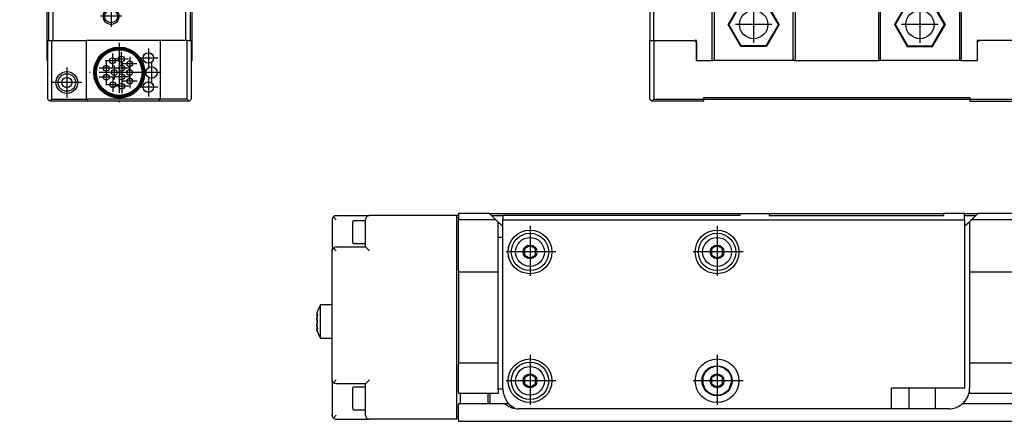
# Model space of a CAD drawing. Header units: inches. Extents: x -381 to 25845, y -418 to 176.
# Tile 15 of 40: x 553 to 790, y -170 to -73. Entities that reach past the tile are written whole.
import ezdxf

# ---------------------------------------------------------------- set-up
doc = ezdxf.new("R2010")
doc.units = ezdxf.units.IN
doc.linetypes.add('DOT_CENTER', pattern=[14, 12, -1, 0, -1])
doc.layers.add('1', color=7, linetype='Continuous')

# ---------------------------------------------------------------- blocks, each defined once
blk = doc.blocks.new('CABEZA__32', base_point=(704.43, -92.97))
at = {"color": 7, "linetype": 'Continuous'}
for p, q in [((724.43, -65.67), (724.43, -65.03)), ((724.43, -67.53), (724.43, -65.67)), ((724.45, -65.03), (724.44, -65.03)), ((724.52, -65.04), (724.45, -65.03)), ((724.6, -65.04), (724.52, -65.04)), ((724.63, -65.03), (724.6, -65.04)), ((724.67, -65.03), (724.63, -65.03)), ((774.23, -65.03), (774.18, -65.03)), ((774.25, -65.04), (774.23, -65.03)), ((774.34, -65.04), (774.25, -65.04)), ((774.41, -65.03), (774.34, -65.04)), ((774.42, -65.03), (774.41, -65.03)), ((774.43, -65.67), (774.43, -65.03)), ((774.43, -67.53), (774.43, -65.67)), ((705.43, -67.53), (704.43, -67.53)), ((704.43, -67.53), (704.43, -78.37)), ((705.43, -78.37), (705.43, -67.53)), ((705.43, -67.53), (719.43, -67.53)), ((719.43, -83.17), (719.43, -67.53)), ((719.93, -67.53), (719.43, -67.53)), ((719.93, -67.53), (719.93, -83.17)), ((738.93, -67.53), (719.93, -67.53)), ((738.93, -83.17), (738.93, -67.53)), ((739.43, -67.53), (738.93, -67.53)), ((739.43, -67.53), (739.43, -83.17)), ((739.43, -67.53), (759.43, -67.53)), ((759.43, -67.53), (759.43, -83.17)), ((759.43, -67.53), (759.93, -67.53)), ((759.93, -83.17), (759.93, -67.53)), ((778.93, -67.53), (759.93, -67.53)), ((778.93, -67.53), (778.93, -83.17)), ((779.43, -67.53), (778.93, -67.53)), ((779.43, -83.17), (779.43, -67.53)), ((779.43, -67.53), (793.43, -67.53)), ((793.43, -78.37), (793.43, -67.53)), ((793.43, -67.53), (794.43, -67.53)), ((794.43, -67.53), (794.43, -78.37)), ((726.37, -69.22), (723.3, -74.52)), ((726.45, -69.37), (723.48, -74.52)), ((726.45, -69.37), (726.37, -69.22)), ((732.49, -69.22), (726.37, -69.22)), ((732.4, -69.37), (726.45, -69.37)), ((732.4, -69.37), (732.49, -69.22)), ((735.37, -74.52), (732.4, -69.37)), ((735.55, -74.52), (732.49, -69.22)), ((766.37, -69.22), (763.3, -74.52)), ((766.45, -69.37), (763.48, -74.52)), ((766.45, -69.37), (766.37, -69.22)), ((772.49, -69.22), (766.37, -69.22)), ((772.4, -69.37), (766.45, -69.37)), ((772.4, -69.37), (772.49, -69.22)), ((775.37, -74.52), (772.4, -69.37)), ((775.55, -74.52), (772.49, -69.22)), ((723.48, -74.52), (723.3, -74.52)), ((726.37, -79.83), (723.3, -74.52)), ((726.45, -79.67), (723.48, -74.52)), ((735.37, -74.52), (732.4, -79.67)), ((735.55, -74.52), (732.49, -79.83)), ((735.37, -74.52), (735.55, -74.52)), ((763.3, -74.52), (766.37, -79.83)), ((763.48, -74.52), (763.3, -74.52)), ((763.48, -74.52), (766.45, -79.67)), ((772.4, -79.67), (775.37, -74.52)), ((772.49, -79.83), (775.55, -74.52)), ((775.37, -74.52), (775.55, -74.52)), ((704.43, -92.47), (704.43, -78.37)), ((704.43, -78.37), (705.43, -78.37)), ((705.43, -78.37), (705.43, -92.47)), ((705.43, -78.37), (715.18, -78.37)), ((715.68, -78.37), (715.18, -78.37)), ((715.68, -78.87), (715.18, -78.37)), ((715.68, -83.17), (715.68, -78.37)), ((715.68, -78.87), (715.68, -83.17)), ((726.37, -79.83), (726.45, -79.67)), ((732.49, -79.83), (726.37, -79.83)), ((732.4, -79.67), (726.45, -79.67)), ((732.49, -79.83), (732.4, -79.67)), ((766.45, -79.67), (766.37, -79.83)), ((766.37, -79.83), (772.49, -79.83)), ((766.45, -79.67), (772.4, -79.67)), ((772.4, -79.67), (772.49, -79.83)), ((783.18, -78.37), (783.18, -78.87)), ((783.68, -78.37), (783.18, -78.37)), ((783.68, -78.37), (783.18, -78.87)), ((783.18, -78.87), (783.18, -83.17)), ((797.43, -78.37), (783.68, -78.37)), ((797.43, -92.47), (797.43, -78.37)), ((797.43, -78.37), (798.43, -78.37)), ((798.43, -92.47), (798.43, -78.37)), ((808.17, -78.37), (798.43, -78.37)), ((808.17, -92.47), (808.17, -78.37)), ((715.68, -83.17), (719.68, -83.17)), ((719.93, -83.17), (719.68, -83.17)), ((738.93, -83.17), (719.93, -83.17)), ((739.18, -83.17), (738.93, -83.17)), ((739.18, -83.17), (759.68, -83.17)), ((759.93, -83.17), (759.68, -83.17)), ((778.93, -83.17), (759.93, -83.17)), ((779.18, -83.17), (778.93, -83.17)), ((779.18, -83.17), (783.18, -83.17)), ((717.43, -92.47), (717.43, -92.07)), ((717.43, -92.07), (781.43, -92.07)), ((781.43, -92.07), (781.43, -92.47)), ((704.43, -92.47), (704.93, -92.97)), ((704.93, -92.97), (705.43, -92.47)), ((717.43, -92.97), (704.93, -92.97)), ((705.43, -92.47), (717.43, -92.47)), ((717.43, -92.97), (717.43, -92.47)), ((781.43, -92.57), (717.43, -92.57)), ((781.43, -92.47), (797.43, -92.47)), ((781.43, -92.47), (781.43, -92.97)), ((781.43, -92.97), (797.93, -92.97)), ((797.43, -92.47), (797.93, -92.97)), ((798.43, -92.47), (797.93, -92.97)), ((797.93, -92.97), (807.67, -92.97)), ((798.43, -92.47), (808.17, -92.47)), ((808.17, -92.47), (807.67, -92.97))]:
    blk.add_line(p, q, dxfattribs=at)
for centre in [(729.43, -74.52), (769.43, -74.52)]:
    blk.add_circle(centre, 3.4, dxfattribs=at)
at = {"layer": '1', "color": 2, "linetype": 'DOT_CENTER'}
for p, q in [((729.43, -70.12), (729.43, -78.92)), ((769.43, -70.12), (769.43, -78.92)), ((733.83, -74.52), (725.03, -74.52)), ((773.83, -74.52), (765.03, -74.52))]:
    blk.add_line(p, q, dxfattribs=at)
blk = doc.blocks.new('L-248__35', base_point=(624.37, -92.97))
blk.add_blockref('CABEZA__32', (704.43, -92.97))
blk = doc.blocks.new('Alzado2', base_point=(2899, -49))
blk.add_blockref('L-248__35', (624.37, -92.97))
blk = doc.blocks.new('Modulos_intermedio__FL-14__15_2__36', base_point=(552.87, -64.53))
at = {"color": 7, "linetype": 'Continuous'}
for p, q in [((552.89, -5.38), (552.87, -5.53)), ((552.87, -5.53), (552.87, -44.21)), ((552.95, -5.25), (552.89, -5.38)), ((553.09, -5.11), (552.95, -5.25)), ((553.22, -5.05), (553.09, -5.11)), ((553.37, -5.03), (553.22, -5.05)), ((593.37, -5.03), (553.37, -5.03)), ((553.89, -6.38), (553.87, -6.53)), ((553.87, -44.04), (553.87, -6.53)), ((553.95, -6.25), (553.89, -6.38)), ((554.09, -6.11), (553.95, -6.25)), ((554.22, -6.05), (554.09, -6.11)), ((554.37, -6.03), (554.22, -6.05)), ((554.37, -6.03), (593.37, -6.03)), ((593.51, -5.05), (593.37, -5.03)), ((593.37, -6.03), (593.51, -6)), ((593.56, -5.06), (593.51, -5.05)), ((593.51, -6), (593.65, -5.94)), ((593.65, -5.11), (593.56, -5.06)), ((593.79, -5.25), (593.65, -5.11)), ((593.65, -5.94), (593.79, -5.8)), ((593.83, -5.33), (593.79, -5.25)), ((593.79, -5.8), (593.85, -5.67)), ((593.85, -5.38), (593.83, -5.33)), ((593.87, -5.53), (593.85, -5.38)), ((593.85, -5.67), (593.87, -5.53)), ((593.87, -5.97), (593.87, -5.53)), ((593.87, -6.53), (593.87, -5.97)), ((552.87, -44.21), (552.89, -44.42)), ((552.89, -44.42), (552.95, -44.59)), ((552.95, -44.59), (552.96, -44.62)), ((552.96, -44.62), (557.78, -55.3)), ((553.62, -44.1), (553.87, -44.04)), ((558.87, -55.11), (553.87, -44.04)), ((603.87, -53.63), (603.87, -50.88)), ((557.78, -55.3), (557.79, -55.33)), ((557.79, -55.33), (557.85, -55.5)), ((557.85, -55.5), (557.87, -55.71)), ((557.87, -55.71), (557.87, -64.03)), ((558.62, -55.17), (558.87, -55.11)), ((558.87, -64.03), (558.87, -55.11)), ((557.87, -64.03), (557.89, -64.17)), ((557.89, -64.17), (557.95, -64.3)), ((557.95, -64.3), (558.09, -64.44)), ((558.09, -64.44), (558.22, -64.5)), ((558.22, -64.5), (558.37, -64.53)), ((558.37, -64.53), (558.51, -64.5)), ((558.37, -64.53), (559.07, -64.53)), ((558.51, -64.5), (558.65, -64.44)), ((558.65, -64.44), (558.79, -64.3)), ((558.79, -64.3), (558.85, -64.17)), ((558.85, -64.17), (558.87, -64.03))]:
    blk.add_line(p, q, dxfattribs=at)
blk.add_arc((603.37, -7.53), 0.5, 0, 90, dxfattribs=at)
blk = doc.blocks.new('CABEZA_2__37', base_point=(559.37, -92.97))
at = {"color": 7, "linetype": 'Continuous'}
for p, q in [((559.37, -67.62), (559.37, -83.17)), ((559.87, -78.37), (559.87, -68.64)), ((560.87, -69.76), (560.87, -78.37)), ((573.82, -70.93), (573.49, -71.14)), ((576.25, -71.14), (575.92, -70.93)), ((592.87, -78.37), (592.87, -70.93)), ((593.87, -70.93), (593.87, -78.37)), ((594.37, -83.17), (594.37, -70.93)), ((559.62, -78.37), (560.62, -78.37)), ((559.62, -92.47), (559.62, -78.37)), ((560.62, -78.37), (568.94, -78.37)), ((560.62, -92.47), (560.62, -78.37)), ((586.7, -78.37), (568.94, -78.37)), ((568.94, -92.47), (568.94, -78.37)), ((592.87, -78.37), (586.7, -78.37)), ((586.7, -78.37), (586.7, -92.47)), ((593.12, -78.37), (592.87, -78.37)), ((593.12, -78.37), (594.12, -78.37)), ((593.12, -92.47), (593.12, -78.37)), ((594.12, -78.37), (594.12, -92.47)), ((559.62, -83.17), (559.37, -83.17)), ((594.12, -83.17), (594.37, -83.17)), ((559.62, -92.47), (560.12, -92.97)), ((560.62, -92.47), (560.12, -92.97)), ((569.44, -92.97), (560.12, -92.97)), ((560.62, -92.47), (568.94, -92.47)), ((586.7, -92.47), (568.94, -92.47)), ((568.94, -92.47), (569.44, -92.97)), ((586.2, -92.97), (569.44, -92.97)), ((586.7, -92.47), (586.2, -92.97)), ((593.62, -92.97), (586.2, -92.97)), ((593.12, -92.47), (586.7, -92.47)), ((593.62, -92.97), (593.12, -92.47)), ((593.62, -92.97), (594.12, -92.47))]:
    blk.add_line(p, q, dxfattribs=at)
for centre, radius in [((574.87, -72.52), 1.55), ((576.82, -86.07), 6.13), ((576.82, -86.07), 5.9), ((576.82, -86.07), 5.72), ((576.82, -86.07), 5.5), ((575.17, -83.22), 0.7), ((577.32, -82.81), 0.7), ((583.82, -82.57), 1.27), ((583.82, -82.57), 1.25), ((573.68, -85.04), 0.7), ((577.42, -85.03), 0.7), ((579.35, -83.96), 0.7), ((584.57, -86.07), 1.38), ((564.22, -88.47), 2.62), ((564.22, -88.47), 2.1), ((564.22, -88.47), 1.25), ((573.71, -87.19), 0.7), ((575.62, -86.07), 0.7), ((577.42, -87.11), 0.7), ((579.32, -86.07), 0.7), ((579.39, -88.14), 0.7), ((575.27, -88.99), 0.7), ((577.42, -89.32), 0.7), ((583.82, -89.57), 1.27), ((583.82, -89.57), 1.25)]:
    blk.add_circle(centre, radius, dxfattribs=at)
for start, end in [(134.9999, 202.4995), (202.4997, 44.9997)]:
    blk.add_arc((574.87, -72.52), 1.95, start, end, dxfattribs=at)
at = {"layer": '1', "color": 2, "linetype": 'DOT_CENTER'}
for p, q in [((574.87, -69.97), (574.87, -75.07)), ((577.42, -72.52), (572.32, -72.52)), ((576.82, -78.94), (576.82, -93.21)), ((583.82, -80.3), (583.82, -84.85)), ((575.17, -81.52), (575.17, -84.92)), ((579.02, -82.81), (575.62, -82.81)), ((577.32, -81.11), (577.32, -84.51)), ((579.35, -82.26), (579.35, -85.66)), ((586.09, -82.57), (581.54, -82.57)), ((564.22, -84.85), (564.22, -92.09)), ((575.38, -85.04), (571.98, -85.04)), ((576.87, -83.22), (573.47, -83.22)), ((573.68, -83.34), (573.68, -86.74)), ((575.62, -84.37), (575.62, -87.77)), ((579.12, -85.03), (575.72, -85.03)), ((577.42, -83.33), (577.42, -86.73)), ((581.05, -83.96), (577.65, -83.96)), ((579.32, -84.37), (579.32, -87.77)), ((584.57, -83.7), (584.57, -88.45)), ((583.95, -86.07), (569.69, -86.07)), ((575.41, -87.19), (572.01, -87.19)), ((573.71, -85.49), (573.71, -88.89)), ((577.32, -86.07), (573.92, -86.07)), ((575.27, -87.29), (575.27, -90.69)), ((579.12, -87.11), (575.72, -87.11)), ((577.42, -85.41), (577.42, -88.81)), ((577.42, -87.62), (577.42, -91.02)), ((581.02, -86.07), (577.62, -86.07)), ((579.39, -86.44), (579.39, -89.84)), ((586.94, -86.07), (582.19, -86.07)), ((583.82, -87.3), (583.82, -91.85)), ((567.84, -88.47), (560.6, -88.47)), ((576.97, -88.99), (573.57, -88.99)), ((579.12, -89.32), (575.72, -89.32)), ((581.09, -88.14), (577.69, -88.14)), ((586.09, -89.57), (581.54, -89.57))]:
    blk.add_line(p, q, dxfattribs=at)
blk = doc.blocks.new('Modulo_izq__L-KT___38', base_point=(552.87, -67.31))
at = {"color": 7, "linetype": 'Continuous'}
for p, q in [((552.89, -5.38), (552.87, -5.53)), ((552.95, -5.25), (552.91, -5.33)), ((553.09, -5.11), (553.02, -5.17)), ((553.37, -5.03), (553.22, -5.05)), ((554.18, -6.06), (554.09, -6.11)), ((554.37, -6.03), (554.22, -6.05)), ((593.56, -5.06), (593.51, -5.05)), ((593.65, -5.11), (593.56, -5.06)), ((593.83, -5.33), (593.79, -5.25)), ((593.85, -5.38), (593.83, -5.33)), ((593.87, -5.53), (593.85, -5.38)), ((603.87, -56.03), (603.9, -56.03)), ((603.9, -58.01), (603.9, -56.03)), ((603.87, -58.01), (603.9, -58.01)), ((557.89, -64.17), (557.95, -64.3)), ((557.95, -64.3), (558.09, -64.44)), ((558.09, -64.44), (558.18, -64.49)), ((558.22, -64.5), (558.37, -64.53))]:
    blk.add_line(p, q, dxfattribs=at)
blk.add_arc((564.07, -65.93), 5, 187.9999, 195.9999, dxfattribs=at)
blk = doc.blocks.new('Modulo_der__10-ET___39', base_point=(554.37, -70.93))
at = {"color": 7, "linetype": 'Continuous'}
for p, q in [((554.37, -12.23), (554.37, -6.78)), ((554.62, -6.53), (558.37, -6.53)), ((557.37, -7.03), (564.37, -7.03)), ((558.37, -6.53), (558.38, -6.53)), ((558.38, -6.53), (558.4, -6.53)), ((558.4, -6.53), (558.41, -6.53)), ((558.41, -6.53), (558.42, -6.53)), ((558.42, -6.53), (558.43, -6.53)), ((558.43, -6.53), (558.46, -6.54)), ((558.46, -6.54), (558.47, -6.55)), ((558.47, -6.55), (558.48, -6.55)), ((558.48, -6.55), (558.49, -6.56)), ((558.49, -6.56), (558.5, -6.57)), ((558.5, -6.57), (558.52, -6.57)), ((558.52, -6.57), (558.57, -6.63)), ((558.57, -6.63), (558.59, -6.66)), ((558.59, -6.66), (558.6, -6.67)), ((558.6, -6.67), (558.6, -6.69)), ((558.6, -6.69), (558.61, -6.72)), ((558.61, -6.72), (558.62, -6.76)), ((558.62, -6.76), (558.62, -6.78)), ((558.62, -7.03), (558.62, -6.78)), ((558.62, -6.83), (558.84, -6.83)), ((558.84, -6.83), (560.46, -6.83)), ((560.46, -6.83), (561.12, -6.83)), ((561.12, -6.74), (561.13, -6.72)), ((561.12, -6.75), (561.12, -6.74)), ((561.12, -6.76), (561.12, -6.75)), ((561.12, -6.78), (561.12, -6.76)), ((561.12, -6.78), (561.12, -7.03)), ((561.13, -6.72), (561.14, -6.69)), ((561.14, -6.67), (561.15, -6.66)), ((561.14, -6.69), (561.14, -6.67)), ((561.15, -6.65), (561.18, -6.62)), ((561.15, -6.66), (561.15, -6.65)), ((561.18, -6.62), (561.2, -6.59)), ((561.2, -6.59), (561.22, -6.57)), ((561.22, -6.57), (561.24, -6.56)), ((561.24, -6.56), (561.26, -6.55)), ((561.26, -6.55), (561.27, -6.55)), ((561.27, -6.55), (561.28, -6.54)), ((561.28, -6.54), (561.32, -6.53)), ((561.32, -6.53), (561.33, -6.53)), ((561.33, -6.53), (561.34, -6.53)), ((561.34, -6.53), (561.36, -6.53)), ((561.36, -6.53), (561.37, -6.53)), ((561.37, -6.53), (568.12, -6.53)), ((563.96, -7.11), (563.98, -7.1)), ((563.98, -7.1), (564.16, -7.05)), ((564.16, -7.05), (564.37, -7.03)), ((564.37, -7.03), (595.37, -7.03)), ((590.36, -6.83), (568.37, -6.83)), ((590.12, -7.03), (568.62, -7.03)), ((602.87, -6.53), (590.62, -6.53)), ((595.57, -7.05), (595.37, -7.03)), ((595.37, -7.03), (601.37, -7.03)), ((595.75, -7.1), (595.57, -7.05)), ((595.62, -6.53), (595.67, -6.48)), ((595.67, -6.48), (598.73, -6.48)), ((595.77, -7.11), (595.75, -7.1)), ((598.73, -6.48), (603.07, -6.48)), ((601.63, -7.04), (601.37, -7.03)), ((601.37, -7.03), (601.63, -7.04)), ((604.37, -8.03), (602.87, -6.53)), ((603.37, -6.78), (603.07, -6.48)), ((603.12, -6.78), (603.37, -6.78)), ((603.37, -7.03), (603.37, -6.78)), ((554.92, -9.01), (554.87, -9.53)), ((554.87, -9.53), (554.92, -9.01)), ((559.87, -9.08), (558.62, -9.81)), ((558.72, -8.03), (558.75, -8.03)), ((561.12, -9.81), (559.87, -9.08)), ((560.98, -8.03), (561.01, -8.03)), ((563.37, -8.03), (563.44, -7.65)), ((563.37, -8.03), (563.37, -10.53)), ((563.44, -7.65), (563.66, -7.32)), ((563.66, -7.32), (563.78, -7.22)), ((563.66, -7.32), (564.37, -8.03)), ((563.78, -7.22), (563.96, -7.11)), ((596.07, -7.32), (595.37, -8.03)), ((595.95, -7.22), (595.77, -7.11)), ((596.07, -7.32), (595.95, -7.22)), ((596.29, -7.65), (596.07, -7.32)), ((596.37, -8.03), (596.29, -7.65)), ((596.37, -12.53), (596.37, -8.03)), ((604.37, -9.28), (604.37, -8.03)), ((604.37, -18.23), (604.37, -8.33)), ((554.87, -15.03), (554.87, -9.53)), ((558.62, -9.81), (558.62, -11.25)), ((558.62, -11.25), (559.87, -11.97)), ((559.87, -11.97), (561.12, -11.25)), ((561.12, -11.25), (561.12, -9.81)), ((599.87, -11.08), (598.62, -11.81)), ((598.62, -11.81), (598.62, -13.25)), ((601.12, -11.81), (599.87, -11.08)), ((601.12, -13.25), (601.12, -11.81)), ((603.87, -17.03), (603.87, -9.53)), ((603.87, -9.75), (603.87, -18.23)), ((603.87, -11.03), (603.87, -9.78)), ((603.87, -11.06), (603.87, -11.03)), ((554.67, -12.53), (554.37, -12.23)), ((554.37, -12.7), (554.37, -12.23)), ((554.37, -12.83), (554.67, -12.53)), ((554.37, -12.83), (554.37, -12.7)), ((554.37, -20.53), (554.37, -12.83)), ((555.48, -14.1), (555.16, -14.32)), ((555.87, -14.03), (555.48, -14.1)), ((559.87, -14.03), (555.87, -14.03)), ((577.21, -13.32), (576.05, -15.32)), ((579.52, -13.32), (577.21, -13.32)), ((580.67, -15.32), (579.52, -13.32)), ((598.62, -13.25), (599.87, -13.97)), ((599.87, -13.97), (601.12, -13.25)), ((603.87, -14.03), (603.87, -13.99)), ((603.87, -14.03), (603.87, -35.78)), ((554.89, -14.82), (554.87, -15.03)), ((554.87, -44.03), (554.87, -15.03)), ((554.94, -14.65), (554.89, -14.82)), ((554.95, -14.62), (554.94, -14.65)), ((555.06, -14.44), (554.95, -14.62)), ((555.16, -14.32), (555.06, -14.44)), ((555.16, -14.32), (555.87, -15.03)), ((576.05, -15.32), (577.21, -17.32)), ((579.52, -17.32), (580.67, -15.32)), ((602.87, -16.03), (599.87, -16.03)), ((603.25, -16.1), (602.87, -16.03)), ((603.57, -16.32), (602.87, -17.03)), ((603.57, -16.32), (603.25, -16.1)), ((603.68, -16.44), (603.57, -16.32)), ((603.78, -16.62), (603.68, -16.44)), ((577.21, -17.32), (579.52, -17.32)), ((603.79, -16.65), (603.78, -16.62)), ((603.84, -16.82), (603.79, -16.65)), ((603.87, -17.03), (603.84, -16.82)), ((603.87, -47.63), (603.87, -17.03)), ((604.37, -18.23), (603.87, -18.23)), ((554.86, -20.97), (554.87, -20.98)), ((576.57, -26.23), (576.63, -26.03)), ((576.66, -25.56), (576.6, -25.26)), ((576.6, -25.26), (576.79, -25.31)), ((576.63, -26.03), (576.65, -25.94)), ((576.65, -25.94), (576.66, -25.77)), ((576.66, -25.64), (576.66, -25.56)), ((576.66, -25.77), (576.66, -25.64)), ((576.79, -25.31), (576.85, -25.31)), ((576.85, -25.31), (576.98, -25.33)), ((576.98, -25.33), (577.23, -25.31)), ((577.23, -25.31), (577.59, -25.22)), ((577.59, -25.22), (577.61, -25.21)), ((577.61, -25.21), (577.76, -25.14)), ((577.76, -25.14), (577.85, -25.09)), ((577.85, -25.09), (577.92, -25.04)), ((577.92, -25.04), (578.14, -24.85)), ((578.14, -24.85), (578.2, -24.78)), ((578.2, -24.78), (578.37, -24.53)), ((578.37, -24.53), (578.51, -24.75)), ((578.51, -24.75), (578.59, -24.84)), ((578.59, -24.84), (578.77, -25.01)), ((578.77, -25.01), (578.89, -25.09)), ((578.89, -25.09), (578.98, -25.14)), ((578.98, -25.14), (579.1, -25.2)), ((579.1, -25.2), (579.12, -25.21)), ((579.12, -25.21), (579.46, -25.31)), ((579.46, -25.31), (579.76, -25.33)), ((579.76, -25.33), (579.83, -25.32)), ((579.83, -25.32), (579.94, -25.31)), ((579.94, -25.31), (580.13, -25.26)), ((580.08, -25.51), (580.07, -25.64)), ((580.07, -25.64), (580.07, -25.77)), ((580.07, -25.77), (580.08, -25.89)), ((580.13, -25.26), (580.08, -25.51)), ((580.08, -25.89), (580.1, -26.03)), ((580.1, -26.03), (580.16, -26.23)), ((575.87, -27.03), (576.08, -26.89)), ((576.12, -27.2), (575.87, -27.03)), ((576.08, -26.89), (576.18, -26.81)), ((576.18, -27.25), (576.12, -27.2)), ((576.18, -26.81), (576.35, -26.62)), ((576.36, -27.44), (576.18, -27.25)), ((576.35, -26.62), (576.43, -26.51)), ((576.38, -27.47), (576.36, -27.44)), ((576.43, -27.55), (576.38, -27.47)), ((576.43, -26.51), (576.54, -26.3)), ((576.55, -27.78), (576.43, -27.55)), ((576.54, -26.3), (576.55, -26.28)), ((576.55, -26.28), (576.57, -26.23)), ((576.56, -27.8), (576.55, -27.78)), ((576.57, -27.83), (576.56, -27.8)), ((576.63, -28.03), (576.57, -27.83)), ((576.65, -28.17), (576.63, -28.03)), ((576.66, -28.28), (576.65, -28.17)), ((576.65, -28.54), (576.66, -28.42)), ((576.66, -28.42), (576.66, -28.28)), ((580.09, -28.12), (580.07, -28.28)), ((580.07, -28.28), (580.07, -28.42)), ((580.07, -28.42), (580.07, -28.5)), ((580.1, -28.03), (580.09, -28.12)), ((580.16, -27.83), (580.1, -28.03)), ((580.16, -26.23), (580.17, -26.25)), ((580.18, -27.78), (580.16, -27.83)), ((580.17, -26.25), (580.18, -26.28)), ((580.18, -26.28), (580.3, -26.51)), ((580.19, -27.76), (580.18, -27.78)), ((580.3, -27.55), (580.19, -27.76)), ((580.3, -26.51), (580.35, -26.58)), ((580.38, -27.43), (580.3, -27.55)), ((580.35, -26.58), (580.38, -26.61)), ((580.38, -26.61), (580.55, -26.81)), ((580.55, -27.25), (580.38, -27.43)), ((580.55, -26.81), (580.61, -26.86)), ((580.65, -27.17), (580.55, -27.25)), ((580.61, -26.86), (580.87, -27.03)), ((580.87, -27.03), (580.65, -27.17)), ((576.6, -28.8), (576.65, -28.54)), ((576.79, -28.75), (576.6, -28.8)), ((576.9, -28.74), (576.79, -28.75)), ((576.98, -28.73), (576.9, -28.74)), ((577.27, -28.75), (576.98, -28.73)), ((577.61, -28.84), (577.27, -28.75)), ((577.64, -28.85), (577.61, -28.84)), ((577.76, -28.91), (577.64, -28.85)), ((577.85, -28.96), (577.76, -28.91)), ((577.96, -29.04), (577.85, -28.96)), ((578.15, -29.22), (577.96, -29.04)), ((578.23, -29.31), (578.15, -29.22)), ((578.37, -29.53), (578.23, -29.31)), ((578.54, -29.27), (578.37, -29.53)), ((578.59, -29.21), (578.54, -29.27)), ((578.81, -29.02), (578.59, -29.21)), ((578.89, -28.96), (578.81, -29.02)), ((578.98, -28.91), (578.89, -28.96)), ((579.12, -28.84), (578.98, -28.91)), ((579.14, -28.83), (579.12, -28.84)), ((579.51, -28.74), (579.14, -28.83)), ((579.76, -28.73), (579.51, -28.74)), ((579.88, -28.74), (579.76, -28.73)), ((579.94, -28.75), (579.88, -28.74)), ((580.13, -28.8), (579.94, -28.75)), ((580.07, -28.5), (580.13, -28.8)), ((604.37, -50.63), (604.37, -36.28)), ((554.37, -38.78), (554.37, -43.73)), ((554.87, -38.53), (554.62, -38.53)), ((554.39, -43.82), (554.99, -45.37)), ((555.87, -43.84), (554.87, -44.03)), ((556.87, -49.19), (554.87, -44.03)), ((556.87, -49.19), (556.88, -49.21)), ((559.07, -54.83), (556.87, -49.19)), ((556.88, -49.21), (557.08, -49.52)), ((557.08, -49.52), (557.1, -49.53)), ((557.1, -49.53), (557.24, -49.65)), ((557.24, -49.65), (557.81, -48.83)), ((557.24, -49.65), (557.42, -49.75)), ((600.87, -48.63), (602.87, -48.63)), ((603.57, -48.34), (602.87, -47.63)), ((603.25, -48.55), (602.87, -48.63)), ((603.57, -48.34), (603.25, -48.55)), ((603.68, -48.22), (603.57, -48.34)), ((603.78, -48.04), (603.68, -48.22)), ((603.79, -48.01), (603.78, -48.04)), ((603.84, -47.84), (603.79, -48.01)), ((603.87, -47.63), (603.84, -47.84)), ((603.87, -56.63), (603.87, -47.63)), ((557.42, -49.75), (557.81, -49.83)), ((557.81, -49.83), (566.62, -49.83)), ((566.62, -51.88), (565.37, -52.61)), ((567.87, -52.61), (566.62, -51.88)), ((600.87, -50.69), (599.62, -51.41)), ((599.62, -51.41), (599.62, -52.85)), ((602.12, -51.41), (600.87, -50.69)), ((602.12, -52.85), (602.12, -51.41)), ((602.87, -50.27), (602.87, -50.24)), ((603.87, -50.88), (604.12, -50.88)), ((565.37, -52.61), (565.37, -54.05)), ((565.37, -54.05), (566.62, -54.77)), ((566.62, -54.77), (567.87, -54.05)), ((567.87, -54.05), (567.87, -52.61)), ((599.62, -52.85), (600.87, -53.57)), ((600.87, -53.57), (602.12, -52.85)), ((602.87, -54.02), (602.87, -53.99)), ((603.87, -57.03), (603.87, -53.63)), ((560.07, -54.64), (559.07, -54.83)), ((559.07, -57.83), (559.07, -54.83)), ((559.68, -56.9), (560.07, -56.83)), ((560.07, -56.83), (566.62, -56.83)), ((602.87, -55.63), (600.87, -55.63)), ((603.25, -55.71), (602.87, -55.63)), ((603.57, -55.92), (602.87, -56.63)), ((603.57, -55.92), (603.25, -55.71)), ((603.63, -55.99), (603.57, -55.92)), ((603.79, -56.25), (603.63, -55.99)), ((603.81, -56.29), (603.79, -56.25)), ((603.87, -56.63), (603.81, -56.29)), ((603.87, -65.93), (603.87, -56.63)), ((559.07, -57.83), (559.14, -57.45)), ((559.07, -57.83), (559.07, -65.93)), ((559.14, -57.45), (559.36, -57.12)), ((559.36, -57.12), (559.68, -56.9)), ((560.07, -57.83), (559.36, -57.12)), ((564.07, -70.93), (598.87, -70.93))]:
    blk.add_line(p, q, dxfattribs=at)
for centre, radius in [((559.87, -10.53), 2.75), ((578.36, -15.32), 5.25), ((599.87, -12.53), 2.75), ((578.36, -15.32), 2.5), ((578.37, -27.03), 4), ((566.62, -53.33), 2.75)]:
    blk.add_circle(centre, radius, dxfattribs=at)
for centre, radius, start, end in [((554.62, -6.78), 0.25, 90, 180), ((557.37, -9.53), 2.5, 90, 168), ((558.37, -6.78), 0.25, 0, 90), ((561.37, -6.78), 0.25, 90, 180), ((568.12, -6.78), 0.25, 0, 90), ((568.12, -6.78), 0.25, 0, 90), ((568.62, -6.78), 0.25, 180, 270), ((590.12, -6.78), 0.25, 270, 0), ((590.62, -6.78), 0.25, 90, 180), ((590.62, -6.78), 0.25, 90, 180), ((601.37, -9.53), 2.5, 360, 84), ((604.12, -9.28), 0.25, 270, 0), ((559.87, -10.53), 3.5, 270, 0), ((604.12, -9.78), 0.25, 90, 180), ((599.87, -12.53), 3.5, 180, 270), ((554.62, -20.53), 0.25, 179.9999, 269.9999), ((554.62, -21.03), 0.25, 11.9998, 90.0001), ((604.12, -35.78), 0.25, 180, 270), ((604.12, -36.28), 0.25, 0, 90), ((554.62, -38.78), 0.25, 90, 180), ((554.62, -43.73), 0.25, 180, 201.3067), ((555.22, -45.28), 0.25, 201.3056, 291.6414), ((555.41, -45.74), 0.25, 84.0004, 111.7355), ((600.87, -52.13), 3.5, 90, 270), ((600.87, -52.13), 2.75, 24.62, 335.38), ((566.62, -53.33), 3.5, 270, 90), ((600.87, -52.13), 2.75, 335.38, 24.62), ((604.12, -50.63), 0.25, 270, 0), ((603.62, -53.63), 0.25, 359.9989, 8.9989), ((603.37, -57.03), 0.5, 353.9994, 359.9995), ((564.07, -65.93), 5, 180, 270), ((598.87, -65.93), 5, 270, 0)]:
    blk.add_arc(centre, radius, start, end, dxfattribs=at)
at = {"layer": '1', "color": 2, "linetype": 'DOT_CENTER'}
for p, q in [((559.87, -6.78), (559.87, -14.28)), ((578.36, -9.07), (578.36, -21.57)), ((599.87, -8.78), (599.87, -16.28)), ((563.62, -10.53), (556.12, -10.53)), ((603.62, -12.53), (596.12, -12.53)), ((584.61, -15.32), (572.11, -15.32)), ((578.37, -22.03), (578.37, -32.03)), ((583.37, -27.03), (573.37, -27.03)), ((566.62, -49.58), (566.62, -57.08)), ((600.87, -48.38), (600.87, -55.88)), ((570.37, -53.33), (562.87, -53.33)), ((604.62, -52.13), (597.12, -52.13))]:
    blk.add_line(p, q, dxfattribs=at)
blk = doc.blocks.new('L-248__40', base_point=(552.87, -92.97))
for name, p in [('Modulos_intermedio__FL-14__15_2__36', (552.87, -64.53)), ('Modulo_izq__L-KT___38', (552.87, -67.31)), ('Modulo_der__10-ET___39', (554.37, -70.93)), ('CABEZA_2__37', (559.37, -92.97))]:
    blk.add_blockref(name, p)
blk = doc.blocks.new('Derecha1', base_point=(578.62, -49))
blk.add_blockref('L-248__40', (552.87, -92.97))
blk = doc.blocks.new('Modulo_izq__L-KT___81', base_point=(624.37, -171.48))
at = {"color": 7, "linetype": 'Continuous'}
for p, q in [((628.32, -120.77), (628.28, -120.81)), ((628.44, -120.67), (628.32, -120.77)), ((628.38, -120.71), (628.32, -120.77)), ((628.32, -120.77), (629.03, -121.48)), ((628.4, -120.7), (628.38, -120.71)), ((628.62, -120.57), (628.44, -120.67)), ((628.64, -120.56), (628.62, -120.57)), ((628.82, -120.5), (628.64, -120.56)), ((628.69, -120.54), (628.64, -120.56)), ((628.71, -120.54), (628.69, -120.54)), ((629.03, -120.48), (628.82, -120.5)), ((629.03, -120.48), (637.03, -120.48)), ((658.03, -120.48), (637.03, -120.48)), ((658.43, -120.45), (658.03, -120.45)), ((658.03, -120.48), (658.03, -120.45)), ((658.03, -122.98), (658.03, -120.48)), ((658.43, -119.98), (658.43, -121.48)), ((665.91, -119.98), (658.43, -119.98)), ((665.91, -119.98), (667.41, -121.48)), ((665.91, -119.98), (726.13, -119.98)), ((666.41, -120.48), (669.13, -120.48)), ((726.13, -120.48), (669.13, -120.48)), ((669.13, -120.48), (669.13, -121.48)), ((726.13, -119.98), (733.13, -119.98)), ((726.13, -119.98), (726.13, -120.48)), ((733.13, -119.98), (733.13, -120.48)), ((733.13, -119.98), (775.13, -119.98)), ((733.13, -120.48), (775.13, -120.48)), ((775.13, -119.98), (775.13, -120.48)), ((780.13, -119.98), (775.13, -119.98)), ((780.13, -121.48), (780.13, -119.98)), ((780.13, -119.98), (783.35, -119.98)), ((780.13, -120.48), (782.84, -120.48)), ((783.35, -119.98), (781.85, -121.48)), ((2067.88, -119.98), (783.35, -119.98)), ((628.08, -121.17), (628.03, -121.38)), ((628.03, -121.38), (628.03, -121.48)), ((628.03, -121.48), (628.03, -124.48)), ((628.06, -121.24), (628.04, -121.31)), ((628.04, -121.31), (628.04, -121.35)), ((628.1, -121.1), (628.08, -121.17)), ((628.16, -120.98), (628.1, -121.1)), ((628.28, -120.81), (628.16, -120.98)), ((633.05, -121.83), (633.03, -121.93)), ((633.03, -126.84), (633.03, -121.93)), ((633.16, -121.74), (633.05, -121.83)), ((633.23, -121.73), (633.16, -121.74)), ((636.03, -121.73), (633.23, -121.73)), ((636.03, -122.98), (636.03, -121.48)), ((636.03, -127.98), (636.03, -122.98)), ((658.03, -120.98), (658.43, -120.98)), ((658.03, -166.98), (658.03, -122.98)), ((667.41, -121.48), (658.43, -121.48)), ((658.43, -133.73), (658.43, -121.48)), ((667.41, -121.48), (667.88, -121.95)), ((667.88, -121.95), (667.88, -133.73)), ((667.88, -121.95), (668.31, -122.38)), ((668.34, -122.41), (668.31, -122.38)), ((668.34, -122.41), (668.42, -122.49)), ((668.42, -122.49), (668.48, -122.55)), ((668.48, -122.55), (668.52, -122.58)), ((668.52, -122.58), (668.77, -122.79)), ((668.77, -122.79), (668.78, -122.8)), ((668.78, -122.8), (669.1, -123.04)), ((669.1, -123.04), (669.13, -123.05)), ((669.13, -162.28), (669.13, -121.48)), ((669.13, -121.48), (780.13, -121.48)), ((780.13, -121.48), (780.13, -161.98)), ((780.13, -122.94), (780.91, -122.41)), ((780.91, -122.41), (781.38, -121.95)), ((781.85, -121.48), (781.38, -121.95)), ((781.38, -121.95), (781.38, -133.73)), ((804.02, -121.48), (781.85, -121.48)), ((628.03, -124.48), (628.03, -128.64)), ((633.03, -126.84), (633.05, -127.13)), ((633.05, -127.13), (633.16, -127.22)), ((633.16, -127.22), (633.23, -127.23)), ((633.23, -127.23), (636.03, -127.23)), ((667.88, -125.71), (669.13, -125.71)), ((675.63, -127.69), (674.3, -128.46)), ((675.63, -127.69), (674.3, -128.46)), ((676.96, -128.46), (675.63, -127.69)), ((676.96, -128.46), (675.63, -127.69)), ((720.63, -127.69), (719.3, -128.46)), ((720.63, -127.69), (719.3, -128.46)), ((721.96, -128.46), (720.63, -127.69)), ((721.96, -128.46), (720.63, -127.69)), ((628.04, -128.81), (628.03, -128.64)), ((628.08, -128.67), (628.03, -128.88)), ((628.03, -128.88), (628.03, -128.98)), ((628.03, -159.98), (628.03, -128.98)), ((628.1, -128.6), (628.08, -128.67)), ((628.16, -128.48), (628.1, -128.6)), ((628.28, -128.31), (628.16, -128.48)), ((628.32, -128.27), (628.28, -128.31)), ((628.64, -128.06), (628.32, -128.27)), ((628.32, -128.27), (629.03, -128.98)), ((629.03, -127.98), (628.64, -128.06)), ((629.03, -127.98), (636.03, -127.98)), ((636.03, -127.98), (637.03, -128.98)), ((674.3, -128.46), (674.3, -129.99)), ((674.3, -129.99), (675.63, -130.76)), ((675.63, -130.76), (676.96, -129.99)), ((676.96, -129.99), (676.96, -128.46)), ((719.3, -128.46), (719.3, -129.99)), ((719.3, -129.99), (720.63, -130.76)), ((720.63, -130.76), (721.96, -129.99)), ((721.96, -129.99), (721.96, -128.46)), ((658.43, -133.73), (658.43, -133.98)), ((658.43, -133.98), (667.88, -133.98)), ((658.43, -133.98), (658.43, -134.23)), ((658.43, -134.23), (658.43, -155.73)), ((667.88, -133.73), (667.88, -133.98)), ((667.88, -133.98), (667.88, -134.23)), ((667.88, -134.23), (667.88, -155.73)), ((781.38, -133.73), (781.38, -133.98)), ((781.38, -133.98), (781.38, -134.23)), ((781.38, -133.98), (2065.93, -133.98)), ((781.38, -134.23), (781.38, -155.73)), ((625.2, -141.98), (624.82, -142.73)), ((628.03, -141.98), (625.2, -141.98)), ((625.2, -149.98), (625.2, -141.98)), ((624.38, -144.04), (624.37, -144.18)), ((624.37, -144.18), (624.37, -144.16)), ((624.37, -144.18), (624.38, -144.24)), ((624.38, -144.24), (624.37, -144.18)), ((624.44, -143.79), (624.38, -144.04)), ((624.38, -144.04), (624.39, -143.99)), ((624.38, -144.24), (624.4, -144.27)), ((624.39, -143.99), (624.4, -143.97)), ((624.4, -144.27), (624.41, -144.28)), ((624.41, -144.28), (624.4, -144.27)), ((624.41, -144.28), (624.42, -144.28)), ((624.42, -144.28), (624.41, -144.28)), ((624.51, -144.28), (624.42, -144.28)), ((624.42, -144.28), (624.44, -144.28)), ((624.46, -143.7), (624.44, -143.79)), ((624.44, -143.79), (624.45, -143.73)), ((624.44, -144.28), (624.45, -144.27)), ((624.46, -144.47), (624.44, -144.59)), ((624.45, -143.73), (624.46, -143.72)), ((624.45, -144.27), (624.53, -144.21)), ((624.45, -144.51), (624.46, -144.48)), ((624.53, -143.48), (624.46, -143.7)), ((624.48, -144.41), (624.46, -144.47)), ((624.46, -144.48), (624.48, -144.41)), ((624.53, -144.21), (624.48, -144.41)), ((624.48, -144.41), (624.51, -144.28)), ((624.82, -142.73), (624.53, -143.48)), ((624.4, -144.84), (624.37, -145.21)), ((624.37, -145.23), (624.39, -144.89)), ((624.37, -145.21), (624.37, -145.23)), ((624.37, -145.23), (624.38, -145.37)), ((624.37, -145.25), (624.37, -145.23)), ((624.38, -145.37), (624.37, -145.25)), ((624.37, -146.73), (624.38, -146.59)), ((624.38, -146.59), (624.37, -146.71)), ((624.37, -146.71), (624.37, -146.73)), ((624.37, -146.75), (624.37, -146.73)), ((624.37, -146.73), (624.39, -147.07)), ((624.38, -146.98), (624.37, -146.75)), ((624.38, -145.37), (624.38, -145.46)), ((624.38, -145.46), (624.38, -145.37)), ((624.38, -145.46), (624.39, -145.54)), ((624.39, -145.55), (624.38, -145.46)), ((624.4, -146.39), (624.38, -146.5)), ((624.38, -146.5), (624.39, -146.42)), ((624.38, -146.59), (624.38, -146.5)), ((624.38, -146.5), (624.38, -146.59)), ((624.39, -144.87), (624.44, -144.59)), ((624.39, -144.89), (624.39, -144.87)), ((624.39, -145.54), (624.45, -145.82)), ((624.4, -145.57), (624.39, -145.55)), ((624.39, -146.41), (624.43, -146.21)), ((624.39, -146.42), (624.39, -146.41)), ((624.44, -144.59), (624.4, -144.84)), ((624.44, -145.76), (624.4, -145.57)), ((624.46, -146.12), (624.4, -146.39)), ((624.43, -146.21), (624.45, -146.15)), ((624.44, -144.59), (624.45, -144.51)), ((624.45, -145.82), (624.44, -145.76)), ((624.45, -145.82), (624.53, -145.98)), ((624.46, -145.84), (624.45, -145.82)), ((624.45, -146.15), (624.53, -145.98)), ((624.53, -145.98), (624.46, -145.84)), ((624.53, -145.98), (624.46, -146.12)), ((624.38, -147.72), (624.37, -147.78)), ((624.37, -147.78), (624.38, -147.72)), ((624.37, -147.78), (624.38, -147.92)), ((624.38, -147.92), (624.37, -147.8)), ((624.39, -147.09), (624.38, -146.98)), ((624.39, -147.7), (624.38, -147.72)), ((624.38, -147.72), (624.39, -147.7)), ((624.38, -147.92), (624.39, -147.97)), ((624.39, -147.07), (624.44, -147.37)), ((624.4, -147.12), (624.39, -147.09)), ((624.41, -147.68), (624.39, -147.7)), ((624.39, -147.97), (624.4, -147.99)), ((624.44, -147.37), (624.4, -147.12)), ((624.4, -147.99), (624.44, -148.17)), ((624.44, -148.17), (624.4, -147.99)), ((624.42, -147.68), (624.41, -147.68)), ((624.41, -147.68), (624.42, -147.68)), ((624.51, -147.68), (624.42, -147.68)), ((624.44, -147.68), (624.42, -147.68)), ((624.46, -147.48), (624.44, -147.37)), ((624.44, -147.37), (624.45, -147.45)), ((624.46, -147.69), (624.44, -147.68)), ((624.44, -148.17), (624.45, -148.23)), ((624.45, -147.45), (624.48, -147.55)), ((624.45, -148.23), (624.53, -148.48)), ((624.46, -147.5), (624.46, -147.48)), ((624.48, -147.55), (624.46, -147.5)), ((624.53, -147.75), (624.46, -147.69)), ((624.46, -148.26), (624.46, -148.24)), ((624.53, -148.48), (624.46, -148.26)), ((624.51, -147.68), (624.48, -147.55)), ((624.48, -147.55), (624.53, -147.75)), ((624.53, -148.48), (624.82, -149.23)), ((624.82, -149.23), (625.2, -149.98)), ((625.2, -149.98), (628.03, -149.98)), ((658.43, -155.73), (658.43, -155.98)), ((667.88, -155.98), (658.43, -155.98)), ((658.43, -155.98), (658.43, -156.23)), ((658.43, -162.98), (658.43, -156.23)), ((667.88, -155.73), (667.88, -155.98)), ((667.88, -155.98), (667.88, -156.23)), ((667.88, -156.23), (667.88, -161.98)), ((781.38, -155.73), (781.38, -155.98)), ((781.38, -155.98), (781.38, -156.23)), ((2065.93, -155.98), (781.38, -155.98)), ((781.38, -156.23), (781.38, -161.98)), ((675.63, -158.69), (674.3, -159.46)), ((675.63, -158.69), (674.3, -159.46)), ((676.96, -159.46), (675.63, -158.69)), ((676.96, -159.46), (675.63, -158.69)), ((720.63, -158.69), (719.3, -159.46)), ((720.63, -158.69), (719.3, -159.46)), ((721.96, -159.46), (720.63, -158.69)), ((721.96, -159.46), (720.63, -158.69)), ((628.03, -160.08), (628.03, -159.98)), ((628.03, -159.98), (628.03, -164.48)), ((628.08, -160.29), (628.03, -160.08)), ((628.1, -160.36), (628.08, -160.29)), ((628.16, -160.48), (628.1, -160.36)), ((628.28, -160.65), (628.16, -160.48)), ((628.32, -160.69), (628.28, -160.65)), ((628.32, -160.69), (629.03, -159.98)), ((628.64, -160.9), (628.32, -160.69)), ((629.03, -160.98), (628.64, -160.9)), ((636.03, -160.98), (629.03, -160.98)), ((636.03, -160.98), (637.03, -159.98)), ((636.03, -163.33), (636.03, -160.98)), ((674.3, -159.46), (674.3, -160.99)), ((674.3, -160.99), (675.63, -161.76)), ((675.63, -161.76), (676.96, -160.99)), ((676.96, -160.99), (676.96, -159.46)), ((717.19, -159.62), (717.19, -160.83)), ((717.19, -160.83), (717.61, -161.97)), ((719.3, -159.46), (719.3, -160.99)), ((719.3, -160.99), (720.63, -161.76)), ((720.63, -161.76), (721.96, -160.99)), ((721.96, -160.99), (721.96, -159.46)), ((723.65, -161.97), (724.06, -160.83)), ((633.05, -161.83), (633.03, -161.93)), ((633.03, -166.84), (633.03, -161.93)), ((633.16, -161.74), (633.05, -161.83)), ((633.23, -161.73), (633.16, -161.74)), ((636.03, -161.73), (633.23, -161.73)), ((636.03, -165.63), (636.03, -163.33)), ((658.43, -162.98), (658.43, -163.23)), ((658.43, -163.23), (668.04, -163.23)), ((658.83, -163.23), (658.83, -165.73)), ((665.53, -163.42), (665.53, -163.23)), ((665.53, -165.54), (665.53, -163.42)), ((666.03, -163.48), (665.77, -163.23)), ((667.88, -161.98), (667.98, -162.98)), ((667.89, -162.13), (669.13, -162.13)), ((667.98, -162.98), (667.99, -163.05)), ((667.99, -163.05), (668.01, -163.11)), ((668.01, -163.11), (668.03, -163.18)), ((668.03, -163.18), (668.04, -163.23)), ((717.55, -162.13), (717.7, -162.13)), ((717.61, -161.97), (717.7, -162.13)), ((717.74, -162.18), (717.7, -162.13)), ((717.76, -162.21), (717.74, -162.18)), ((717.8, -162.27), (717.76, -162.21)), ((717.9, -162.4), (717.8, -162.27)), ((717.94, -162.45), (717.9, -162.4)), ((718.05, -162.58), (717.94, -162.45)), ((718.14, -162.67), (718.05, -162.58)), ((718.27, -162.79), (718.14, -162.67)), ((718.38, -162.89), (718.27, -162.79)), ((718.5, -162.99), (718.38, -162.89)), ((718.56, -163.04), (718.5, -162.99)), ((719, -163.31), (718.56, -163.04)), ((719.1, -163.36), (719, -163.31)), ((719.43, -163.5), (719.1, -163.36)), ((722.15, -163.36), (721.82, -163.5)), ((722.25, -163.31), (722.15, -163.36)), ((722.69, -163.04), (722.25, -163.31)), ((722.76, -162.99), (722.69, -163.04)), ((722.87, -162.89), (722.76, -162.99)), ((722.99, -162.79), (722.87, -162.89)), ((723.11, -162.67), (722.99, -162.79)), ((723.2, -162.58), (723.11, -162.67)), ((723.31, -162.45), (723.2, -162.58)), ((723.35, -162.4), (723.31, -162.45)), ((723.45, -162.27), (723.35, -162.4)), ((723.49, -162.21), (723.45, -162.27)), ((723.52, -162.18), (723.49, -162.21)), ((723.55, -162.13), (723.52, -162.18)), ((723.55, -162.13), (723.65, -161.97)), ((723.55, -162.13), (723.7, -162.13)), ((762.63, -166.98), (762.63, -161.98)), ((780.13, -161.98), (762.63, -161.98)), ((766.78, -161.98), (766.78, -166.98)), ((773.08, -161.98), (773.08, -166.98)), ((781.13, -163.52), (781.2, -163.3)), ((781.2, -163.3), (781.21, -163.27)), ((781.21, -163.27), (781.22, -163.23)), ((781.24, -163.13), (781.22, -163.23)), ((781.22, -163.23), (2065.93, -163.23)), ((781.25, -163.09), (781.24, -163.13)), ((781.26, -163.07), (781.25, -163.09)), ((781.27, -163.03), (781.26, -163.07)), ((781.28, -162.98), (781.27, -163.03)), ((628.03, -164.48), (628.03, -168.48)), ((636.03, -166.98), (636.03, -165.63)), ((658.43, -165.73), (669.57, -165.73)), ((658.43, -165.73), (658.43, -165.98)), ((665.53, -165.73), (665.53, -165.54)), ((665.78, -165.73), (666.03, -165.48)), ((666.03, -165.48), (666.03, -163.48)), ((669.57, -165.73), (669.56, -165.72)), ((669.56, -165.72), (670.5, -165.72)), ((669.65, -165.79), (669.57, -165.73)), ((669.57, -165.73), (669.61, -165.76)), ((669.61, -165.76), (669.68, -165.82)), ((669.9, -165.99), (669.65, -165.79)), ((719.83, -163.62), (719.43, -163.5)), ((720.05, -163.67), (719.83, -163.62)), ((720.63, -163.71), (720.05, -163.67)), ((721.2, -163.67), (720.63, -163.71)), ((721.42, -163.62), (721.2, -163.67)), ((721.82, -163.5), (721.42, -163.62)), ((779.63, -165.77), (779.56, -165.83)), ((779.59, -165.81), (779.68, -165.73)), ((779.68, -165.73), (779.63, -165.77)), ((779.68, -165.73), (779.76, -165.66)), ((779.68, -165.73), (2065.93, -165.73)), ((779.76, -165.66), (779.99, -165.44)), ((779.99, -165.44), (780.17, -165.24)), ((780.17, -165.24), (780.2, -165.2)), ((780.2, -165.2), (780.38, -164.97)), ((780.38, -164.97), (780.55, -164.73)), ((780.55, -164.73), (780.67, -164.54)), ((780.67, -164.54), (780.84, -164.24)), ((780.84, -164.24), (780.95, -163.99)), ((780.95, -163.99), (781.01, -163.86)), ((781.01, -163.86), (781.05, -163.75)), ((781.05, -163.75), (781.13, -163.52)), ((633.03, -166.84), (633.05, -167.13)), ((633.05, -167.13), (633.16, -167.22)), ((633.16, -167.22), (633.23, -167.23)), ((633.23, -167.23), (636.03, -167.23)), ((636.03, -168.48), (636.03, -166.98)), ((658.03, -169.48), (658.03, -166.98)), ((658.43, -169.73), (658.43, -165.98)), ((669.68, -165.82), (669.72, -165.85)), ((669.72, -165.85), (669.78, -165.9)), ((669.78, -165.9), (669.82, -165.93)), ((669.82, -165.93), (669.88, -165.98)), ((670.97, -166.6), (670.96, -166.59)), ((672.01, -166.81), (671.83, -166.72)), ((776.38, -166.98), (672.88, -166.98)), ((779.41, -165.95), (779.38, -165.98)), ((779.43, -165.94), (779.41, -165.95)), ((779.46, -165.91), (779.43, -165.94)), ((779.51, -165.88), (779.46, -165.91)), ((779.54, -165.85), (779.51, -165.88)), ((779.56, -165.83), (779.54, -165.85)), ((628.03, -168.58), (628.03, -168.48)), ((628.08, -168.79), (628.03, -168.58)), ((628.1, -168.86), (628.08, -168.79)), ((628.16, -168.98), (628.1, -168.86)), ((628.28, -169.15), (628.16, -168.98)), ((628.32, -169.19), (628.28, -169.15)), ((629.03, -168.48), (628.32, -169.19)), ((628.32, -169.19), (628.44, -169.29)), ((628.44, -169.29), (628.62, -169.39)), ((628.62, -169.39), (628.64, -169.4)), ((628.64, -169.4), (628.82, -169.46)), ((628.82, -169.46), (629.03, -169.48)), ((629.03, -169.48), (637.03, -169.48)), ((658.03, -169.48), (637.03, -169.48)), ((658.03, -168.98), (658.43, -168.98)), ((658.43, -169.73), (658.43, -169.98)), ((658.43, -169.98), (2065.93, -169.98))]:
    blk.add_line(p, q, dxfattribs=at)
for centre, radius in [((675.63, -129.23), 5.25), ((675.63, -129.23), 4.5), ((720.63, -129.23), 5.25), ((720.63, -129.23), 4.5), ((675.63, -129.23), 3.47), ((675.63, -129.23), 1.66), ((720.63, -129.23), 3.47), ((720.63, -129.23), 1.66), ((675.63, -160.23), 5.25), ((675.63, -160.23), 4.5), ((720.63, -160.23), 5.25), ((675.63, -160.23), 3.47), ((675.63, -160.23), 1.66), ((720.63, -160.23), 3.62), ((720.63, -160.23), 3.49), ((720.63, -160.23), 1.66)]:
    blk.add_circle(centre, radius, dxfattribs=at)
for centre, radius, start, end in [((637.03, -121.48), 1, 90, 180), ((674.13, -162.28), 5, 180, 242.6086), ((776.38, -161.98), 5, 348.463, 0), ((672.88, -161.98), 5, 233.1301, 270), ((776.38, -161.98), 5, 270, 306.8699), ((637.03, -168.48), 1, 180, 270)]:
    blk.add_arc(centre, radius, start, end, dxfattribs=at)
at = {"layer": '1', "color": 2, "linetype": 'DOT_CENTER'}
for p, q in [((675.63, -122.98), (675.63, -135.48)), ((720.63, -122.98), (720.63, -135.48)), ((681.88, -129.23), (669.38, -129.23)), ((726.88, -129.23), (714.38, -129.23)), ((675.63, -153.98), (675.63, -166.48)), ((720.63, -153.98), (720.63, -166.48)), ((681.88, -160.23), (669.38, -160.23)), ((726.88, -160.23), (714.38, -160.23))]:
    blk.add_line(p, q, dxfattribs=at)
blk = doc.blocks.new('L-248__93', base_point=(624.37, -171.48))
blk.add_blockref('Modulo_izq__L-KT___81', (624.37, -171.48))
blk = doc.blocks.new('Superior1', base_point=(2899, -145.73))
blk.add_blockref('L-248__93', (624.37, -171.48))

msp = doc.modelspace()

# ---------------------------------------------------------------- block references
for name, p in [('Derecha1', (578.62, -49)), ('Alzado2', (2899, -49)), ('Superior1', (2899, -145.73))]:
    msp.add_blockref(name, p)

doc.saveas('drawing.dxf')
